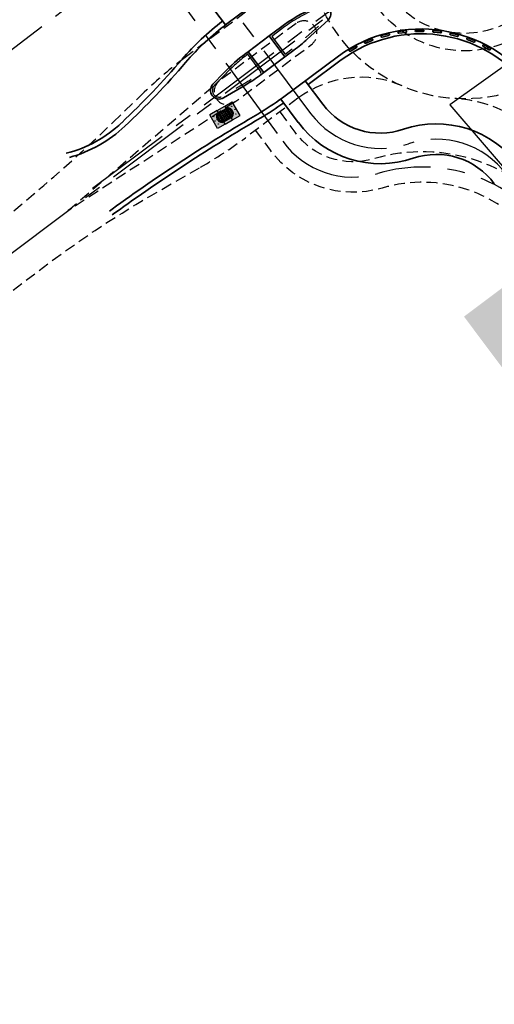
# Model space of a CAD drawing. Header units: metres. Extents: x 150631 to 152219, y 482740 to 484556.
# Tile 30 of 48: x 150810 to 150864, y 484041 to 484154. Entities that reach past the tile are written whole.
import ezdxf

# ---------------------------------------------------------------- set-up
doc = ezdxf.new("R2010")
doc.units = ezdxf.units.M
for name, pattern in [('AM-AS', [16, 10, -2, 2, -2]), ('DASHED2', [0.375, 0.25, -0.125]), ('VH-RWSBAND_110X220', [24, 10, -2, 2, -2, 2, -2, 2, -2])]:
    doc.linetypes.add(name, pattern=pattern)
doc.layers.get('0').update_dxf_attribs({"lineweight": 25})
doc.layers.add('B-WE-KG-GRENS_PERCEEL-GV', color=1, linetype='Continuous', lineweight=30, true_color=0xff0000)
doc.layers.add('N-WE-GR-STADSLANDBOUW-A', color=7, linetype='Continuous', lineweight=35, true_color=0xffff9e)
for name, color, linetype, lineweight in [('N-WE-AM-AS_FIETSPAD-G', 3, 'AM-AS', 30), ('N-WE-AM-AS_WEG-G', 10, 'AM-AS', 30), ('N-WE-VH-DREMPEL_PREFAB_ELEMENT-S', 30, 'Continuous', 25), ('N-WE-VH-KANTOPSLUITING_TROTTOIRBAND_RWS_110_220-G', 1, 'VH-RWSBAND_110X220', 30), ('N-WE-VH-KANTVERHARDING-G', 2, 'Continuous', 35)]:
    doc.layers.add(name, color=color, linetype=linetype, lineweight=lineweight)
pattern_1 = [(90, (0, 0), (-0.2, 3e-17), []), (180, (0, 0), (-3e-17, -0.2), [])]

# ---------------------------------------------------------------- blocks, each defined once
blk = doc.blocks.new('N-SVH-DREMPEL_PREFAB_BUS')
h = blk.add_hatch(color=254)
h.dxf.hatch_style = 1
h.paths.add_polyline_path([(1, 1.8), (0, 1.8), (0, 1.5), (1, 1.5)])
h.paths.add_polyline_path([(1, 1.5), (0, 1.5), (0, 1.4), (1, 1.4)])
h.paths.add_polyline_path([(1, 1.4), (0, 1.4), (0, 0.4), (1, 0.4)])
h.paths.add_polyline_path([(1, 0.4), (0, 0.4), (0, 0.3), (1, 0.3)])
h.paths.add_polyline_path([(1, 0.3), (0, 0.3), (0, 0), (1, 0)])
h = blk.add_hatch()
h.set_pattern_fill('L45L135', color=256, scale=0.2, angle=45, style=0)
h.set_pattern_definition(pattern_1)
h.paths.add_polyline_path([(1, 1.4), (0, 1.4), (0, 0.4), (1, 0.4)])
for p, q in [((0, 0), (0, 1.8)), ((0, 1.8), (1, 1.8)), ((0, 1.5), (1, 1.5)), ((0, 1.4), (1, 1.4)), ((1, 0), (1, 1.8)), ((0, 0.4), (1, 0.4)), ((0, 0.3), (1, 0.3)), ((0, 0), (1, 0))]:
    blk.add_line(p, q)
blk = doc.blocks.new('N-SVH-DREMPEL_PREFAB_BUS_LINKS')
h = blk.add_hatch(color=254)
h.dxf.hatch_style = 1
h.paths.add_polyline_path([(1, 1.8), (0, 1.8), (0, 0), (1, 0), (1, 0.3, -0.414214), (0.5, 0.8), (0.5, 1, -0.414214), (1, 1.5)])
h.paths.add_polyline_path([(0.35, 1.4, -1), (0.31, 1.4, -1)], flags=16)
h.paths.add_polyline_path([(0.19, 0.9, -1), (0.15, 0.9, -1)], flags=16)
h.paths.add_polyline_path([(0.35, 0.4, -1), (0.31, 0.4, -1)], flags=16)
h.paths.add_polyline_path([(1, 1.4), (1, 1.5, 0.414214), (0.5, 1), (0.5, 0.8, 0.414214), (1, 0.3), (1, 0.4, -0.414214), (0.6, 0.8), (0.6, 1, -0.414214)], flags=17)
h.paths.add_polyline_path([(1, 1.4, 0.414214), (0.6, 1), (0.6, 0.8, 0.414214), (1, 0.4)], flags=16)
h = blk.add_hatch()
h.set_pattern_fill('L45L135', color=256, scale=0.2, angle=45, style=0)
h.set_pattern_definition(pattern_1)
h.paths.add_polyline_path([(1, 1.4, 0.414214), (0.6, 1), (0.6, 0.8, 0.414214), (1, 0.4)])
for p, q in [((0, 0), (0, 1.8)), ((1, 1.8), (0, 1.8)), ((1, 0), (1, 1.8)), ((1, 0), (0, 0)), ((0.5, 0.8), (0.5, 1)), ((0.6, 0.8), (0.6, 1))]:
    blk.add_line(p, q)
for centre in [(0.33, 1.4), (0.17, 0.9), (0.33, 0.4)]:
    blk.add_circle(centre, 0.02)
for centre, radius, start, end in [((1, 1), 0.5, 90, 180), ((1, 1), 0.4, 90, 180), ((1, 0.8), 0.5, 180, 270), ((1, 0.8), 0.4, 180, 270)]:
    blk.add_arc(centre, radius, start, end)
blk = doc.blocks.new('N-SVH-DREMPEL_PREFAB_BUS_RECHTS')
h = blk.add_hatch(color=254)
h.dxf.hatch_style = 1
h.paths.add_polyline_path([(1, 1.8), (0, 1.8), (0, 1.5, -0.414214), (0.5, 1), (0.5, 0.8, -0.414214), (0, 0.3), (0, 0), (1, 0)])
h.paths.add_polyline_path([(0.69, 1.4, -1), (0.65, 1.4, -1)], flags=0)
h.paths.add_polyline_path([(0.85, 0.9, -1), (0.81, 0.9, -1)], flags=16)
h.paths.add_polyline_path([(0.69, 0.4, -1), (0.65, 0.4, -1)], flags=16)
h.paths.add_polyline_path([(0.65, 1.4, 1), (0.69, 1.4, 1)], flags=16)
h.paths.add_polyline_path([(0, 1.5), (0, 1.4, -0.414214), (0.4, 1), (0.4, 0.8, -0.414214), (0, 0.4), (0, 0.3, 0.414214), (0.5, 0.8), (0.5, 1, 0.414214)])
h.paths.add_polyline_path([(0, 1.4), (0, 0.4, 0.414214), (0.4, 0.8), (0.4, 1, 0.414214)], flags=17)
h = blk.add_hatch()
h.set_pattern_fill('L45L135', color=256, scale=0.2, angle=45, style=0)
h.set_pattern_definition(pattern_1)
h.paths.add_polyline_path([(0.4, 1, 0.414214), (0, 1.4), (0, 0.4, 0.414214), (0.4, 0.8)])
for p, q in [((0, 0), (0, 1.8)), ((0, 1.8), (1, 1.8)), ((1, 0), (1, 1.8)), ((0, 0), (1, 0)), ((0.4, 0.8), (0.4, 1)), ((0.5, 0.8), (0.5, 1))]:
    blk.add_line(p, q)
for centre in [(0.67, 1.4), (0.67, 0.4), (0.83, 0.9)]:
    blk.add_circle(centre, 0.02)
for centre, radius, start, end in [((0, 1), 0.5, 360, 90), ((0, 1), 0.4, 360, 90), ((0, 0.8), 0.5, 270, 360), ((0, 0.8), 0.4, 270, 360)]:
    blk.add_arc(centre, radius, start, end)
blk = doc.blocks.new('SVH-STOOTBAND_ROND_ROND_1000X200')
for points in [[(0.4, 0.1), (-0.4, 0.1)], [(0.4, -0.1), (-0.4, -0.1)]]:
    blk.add_lwpolyline(points)
for centre, start, end in [((-0.4, 0), 90, 270), ((0.4, 0), 270, 90)]:
    blk.add_arc(centre, 0.1, start, end)

msp = doc.modelspace()

# ---------------------------------------------------------------- hatches: boundary and pattern name
at = {"layer": 'N-WE-GR-STADSLANDBOUW-A', "transparency": 33554559}
h = msp.add_hatch(color=256, dxfattribs=at)
h.dxf.hatch_style = 1
h.paths.add_polyline_path([(150879.42, 484110.09), (150879.42, 484110.09), (150882.27, 484106.2), (150881.99, 484105.99), (150886.77, 484099.23), (150885.42, 484112.2), (150881.04, 484118.4, 0.13395), (150877.47, 484120.86, -0.151287), (150871.88, 484124.99), (150870.3, 484127.15), (150860.84, 484120.06), (150872.28, 484104.79)])

# ---------------------------------------------------------------- linework, layer by layer
at = {"linetype": 'DASHED2', "ltscale": 5}
for p, q in [((150837.27, 484156.08), (150828.84, 484149.76)), ((150815.42, 484132.21), (150832.76, 484147.07)), ((150824.15, 484145.78), (150820.57, 484142.33)), ((150841.79, 484145.09), (150835.76, 484140.57)), ((150834.56, 484144.67), (150815.42, 484132.21))]:
    msp.add_line(p, q, dxfattribs=at)
at = {"linetype": 'DASHED2', "ltscale": 5, "flags": 128}
msp.add_lwpolyline([(150841.57, 484153.67), (150832.76, 484147.07, 1), (150834.56, 484144.67), (150843.36, 484151.27, 1)], format="xyb", close=True, dxfattribs=at)
for points in [[(150946.93, 484025.81, -0.000419), (150931.51, 484047.78, -0.000531), (150912.03, 484075.65, 0.003387), (150902.72, 484088.81), (150872.01, 484130.85, 0.316854), (150850.46, 484138.14, -0.316854), (150841.46, 484141.19), (150839.73, 484143.55)], [(150944.06, 484023.8, -0.000419), (150928.64, 484045.77, -0.000531), (150909.16, 484073.64, 0.003384), (150899.88, 484086.75), (150869.18, 484128.79, 0.316854), (150851.45, 484134.79, -0.316854), (150838.63, 484139.12), (150836.93, 484141.45)], [(150797.09, 484114.11), (150813.23, 484126.2, -0.03077), (150825.56, 484134.3), (150830.62, 484137.19)]]:
    msp.add_lwpolyline(points, format="xyb", dxfattribs=at)
at = {"linetype": 'DASHED2', "ltscale": 5}
for radius in [18, 12.5, 10.5]:
    msp.add_circle((150860.89, 484163.02), radius, dxfattribs=at)
for centre, radius, start, end in [((150858.81, 484109.74), 50, 126.8335, 133.8833), ((150848.99, 484135.49), 12, 66.6183, 126.8335), ((150858.95, 484130.08), 15, 36.1444, 86.6232), ((150681.93, 484286.48), 200, 306.8335, 313.8833), ((150805.78, 484180.59), 50, 299.7837, 306.8335)]:
    msp.add_arc(centre, radius, start, end, dxfattribs=at)
at = {"layer": 'B-WE-KG-GRENS_PERCEEL-GV', "flags": 128}
msp.add_lwpolyline([(151070.93, 483883.39), (151023.58, 483949.94), (150992.33, 483993.86), (150938.91, 484070.04), (150917.97, 484099.91), (150915.82, 484103.45), (150914.64, 484106.34), (150906.83, 484128.26), (150903.29, 484125.6), (150901.34, 484128.37), (150891.62, 484143.26), (150886.57, 484152.22), (150882.14, 484160.7), (150859.2, 484144.34), (150878.91, 484121.42), (150885.42, 484112.2), (150886.98, 484097.2), (150973.33, 483974.96), (150987.37, 483955.29), (151007.02, 483927.78)], dxfattribs=at)
at = {"layer": 'N-WE-AM-AS_FIETSPAD-G'}
for p, q in [((150828.29, 484163.35), (150843.24, 484143.35)), ((150825.17, 484162.88), (150795.99, 484140.93)), ((150824.06, 484162.04), (150840.05, 484140.16))]:
    msp.add_line(p, q, dxfattribs=at)
for centre, radius, start, end in [((150851.25, 484149.34), 10, 216.7751, 288.7376), ((150848.12, 484146.05), 10, 216.1444, 286.4685), ((150857.67, 484130.4), 10, 36.3061, 108.7376), ((150856.06, 484119.2), 18, 36.1444, 106.4685)]:
    msp.add_arc(centre, radius, start, end, dxfattribs=at)
at = {"layer": 'N-WE-AM-AS_WEG-G', "linetype": 'AM-AS', "flags": 128}
msp.add_lwpolyline([(150818.2, 484134.77), (150883.95, 484183.89)], dxfattribs=at)
at = {"layer": 'N-WE-AM-AS_WEG-G', "flags": 128}
msp.add_lwpolyline([(150795, 484116.91), (150859.36, 484165.12)], dxfattribs=at)
at = {"layer": 'N-WE-VH-KANTOPSLUITING_TROTTOIRBAND_RWS_110_220-G', "flags": 128}
for points in [[(150844.25, 484155.5), (150843.59, 484155.21, 0.054022), (150839.92, 484153.04), (150838.78, 484152.18), (150840.31, 484150.13), (150841.19, 484150.79, 0.024865), (150842.71, 484152.04), (150845.1, 484154.22, 0.854258)], [(150837.45, 484148), (150837.56, 484148.08), (150836.02, 484150.13), (150835.92, 484150.05, 0.041607), (150833.46, 484147.87), (150832.19, 484146.54, 0.871381), (150833.15, 484145.33), (150835.69, 484146.83, 0.026726)]]:
    msp.add_lwpolyline(points, format="xyb", close=True, dxfattribs=at)
at = {"layer": 'N-WE-VH-KANTVERHARDING-G'}
for p, q in [((150833.47, 484153.49), (150828.7, 484159.87)), ((150836.07, 484150.43), (150838.47, 484152.23)), ((150837.86, 484148.03), (150840.27, 484149.83)), ((150840.01, 484145.14), (150846.43, 484149.93)), ((150842.95, 484146.65), (150846.76, 484149.49)), ((150844.64, 484144.4), (150842.62, 484147.09)), ((150841.83, 484142.3), (150839.82, 484145)), ((150820.15, 484132.15), (150820.47, 484132.39)), ((150820.48, 484131.71), (150820.79, 484131.94))]:
    msp.add_line(p, q, dxfattribs=at)
at = {"layer": 'N-WE-VH-KANTVERHARDING-G', "flags": 128}
for points in [[(150821.93, 484141.89, 0.025253), (150828.9, 484149.19, -0.054065), (150833.63, 484153.61), (150836.88, 484156.03, -0.064466), (150843.59, 484159.81, 0.064464), (150854.78, 484166.11), (150860.38, 484170.3)], [(150844.16, 484155.7), (150843.5, 484155.41, 0.054022), (150839.79, 484153.21), (150838.47, 484152.23), (150840.27, 484149.82), (150841.32, 484150.61, 0.024865), (150842.86, 484151.88), (150845.24, 484154.05, 0.854258), (150844.16, 484155.7)], [(150840.15, 484144.56, -0.026317), (150837.46, 484142.8, 0.024944), (150820.79, 484131.94)]]:
    msp.add_lwpolyline(points, format="xyb", dxfattribs=at)
msp.add_lwpolyline([(150837.58, 484147.82), (150837.86, 484148.03), (150836.07, 484150.43), (150835.79, 484150.22, 0.041607), (150833.3, 484148.02), (150832.03, 484146.69, 0.871381), (150833.26, 484145.14), (150835.8, 484146.64, 0.026726)], format="xyb", close=True, dxfattribs=at)
at = {"layer": 'N-WE-VH-KANTVERHARDING-G'}
for centre, radius, start, end in [((150851.62, 484129.6), 30.55, 127.2149, 139.2254), ((150855.9, 484137.03), 16, 36.3061, 126.272), ((150855.9, 484137.03), 15.45, 38.1163, 126.2541), ((150753.18, 484214.5), 99.45, 313.4392, 319.2254), ((150822.08, 484169.2), 30, 300.218, 306.684), ((150851.25, 484149.34), 8.25, 216.7751, 288.7376), ((150937.84, 483970.45), 200, 120.218, 125.9347), ((150811.62, 484152.78), 14.45, 284.3521, 313.4392), ((150811.62, 484152.78), 15, 285.2156, 313.4392), ((150851.25, 484149.34), 11.75, 216.7751, 288.7376), ((150857.67, 484130.4), 11.75, 36.3061, 108.7376), ((150857.67, 484130.4), 8.25, 36.3061, 108.7376)]:
    msp.add_arc(centre, radius, start, end, dxfattribs=at)

# ---------------------------------------------------------------- block references
at = {"layer": 'N-WE-VH-DREMPEL_PREFAB_ELEMENT-S'}
for name, p, rotation in [('N-SVH-DREMPEL_PREFAB_BUS', (150833.43, 484142.12), 30.11219667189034), ('N-SVH-DREMPEL_PREFAB_BUS_RECHTS', (150834.29, 484142.62), 30.11219666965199), ('N-SVH-DREMPEL_PREFAB_BUS_LINKS', (150832.56, 484141.62), 30.11219667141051)]:
    msp.add_blockref(name, p, dxfattribs=dict(at, rotation=rotation))
at = {"layer": 'N-WE-VH-KANTVERHARDING-G'}
for p, rotation in [((150855.75, 484152.83), 180.5299485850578), ((150857.75, 484152.73), 173.2774598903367), ((150849.9, 484151.65), 202.288063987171), ((150851.8, 484152.29), 195.0353305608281), ((150853.76, 484152.69), 187.7828974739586), ((150859.71, 484152.37), 166.0250284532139), ((150861.62, 484151.76), 158.7720122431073), ((150848.11, 484150.78), 209.5404071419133), ((150863.43, 484150.92), 151.5194561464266)]:
    msp.add_blockref('SVH-STOOTBAND_ROND_ROND_1000X200', p, dxfattribs=dict(at, rotation=rotation))

doc.saveas('drawing.dxf')
